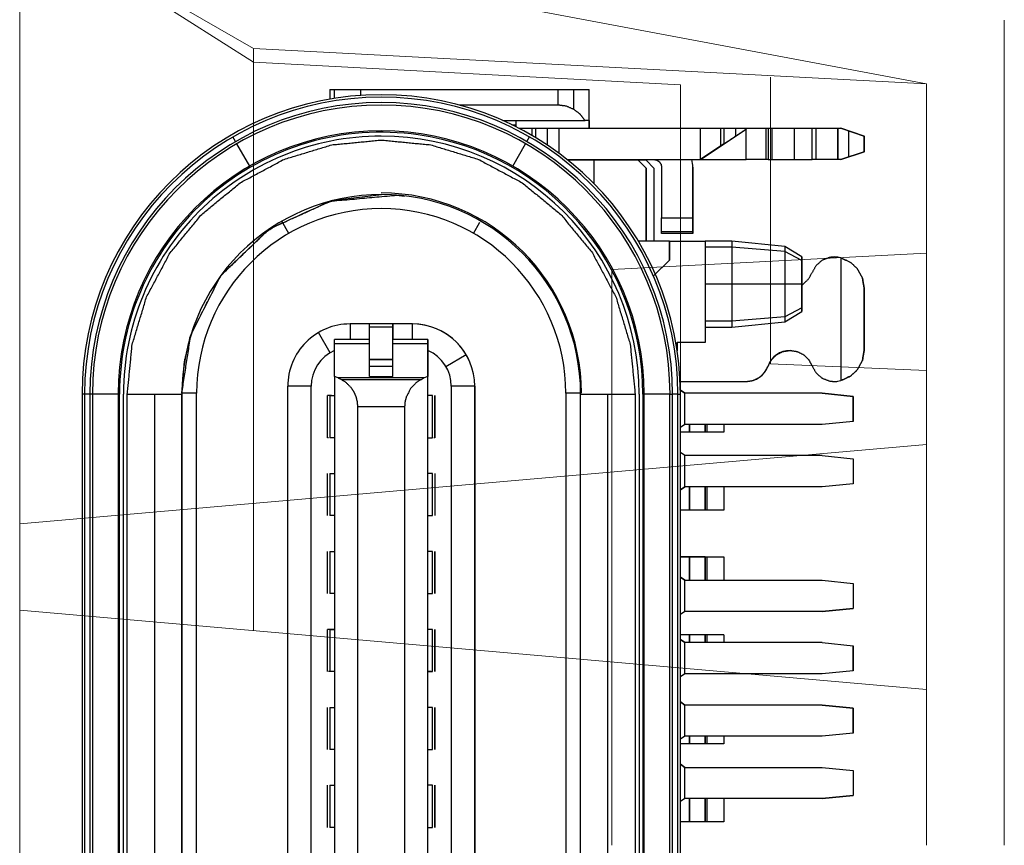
# Model space of a CAD drawing. Header units: millimetres. Extents: x 1290 to 1596, y 426 to 892.
# Tile 33 of 41: x 1471.68 to 1478, y 471 to 476.29. Entities that reach past the tile are written whole.
import ezdxf

# ---------------------------------------------------------------- set-up
doc = ezdxf.new("R2010")
doc.units = ezdxf.units.MM
doc.linetypes.add('Continuous2', pattern=[0])
doc.layers.get('0').update_dxf_attribs({"lineweight": 20})
doc.layers.add('Unnamed Level 55', color=1, linetype='Continuous')

# ---------------------------------------------------------------- blocks, each defined once
blk = doc.blocks.new('08302022201')
at = {"layer": 'Unnamed Level 55', "color": 6, "linetype": 'Continuous2', "lineweight": -3}
for p, q in [((2.895, 3.6091), (-2.895, 3.6091)), ((2.895, 3.5931), (2.895, 3.6091)), ((2.895, 3.5931), (-2.895, 3.5931)), ((2.895, 3.5931), (-2.895, 3.5931)), ((2.895, 3.5588), (-2.895, 3.5588)), ((2.895, 3.5425), (-2.895, 3.5425)), ((2.895, 3.5425), (-2.895, 3.5425)), ((2.895, 3.5588), (2.895, 3.5931)), ((2.895, 3.5425), (2.895, 3.5588)), ((2.895, 3.3773), (2.895, 3.5425)), ((2.895, 3.3773), (2.895, 3.5425)), ((2.895, 3.3773), (-2.895, 3.3773)), ((-2.895, 3.3686), (2.895, 3.3686)), ((-2.895, 3.3686), (2.895, 3.3686)), ((2.895, 3.3773), (2.895, 3.3686)), ((-2.895, 3.3436), (2.895, 3.3436)), ((-2.895, 3.3186), (2.895, 3.3186)), ((2.895, 3.3186), (2.895, 2.9686)), ((2.895, 3.1436), (-2.895, 3.1436)), ((-2.895, 2.9686), (2.895, 2.9686)), ((2.895, 2.9686), (-2.895, 2.9686)), ((-2.895, 2.9686), (2.895, 2.9686)), ((-2.895, 2.9686), (2.895, 2.9686)), ((2.9, 2.8736), (2.9, 2.9686)), ((2.9, 2.9686), (3.1033, 2.9516)), ((-2.9, 2.8736), (2.9, 2.8736)), ((4.3574, 2.533), (4.5005, 2.6156)), ((4.5146, 2.6237), (4.5443, 2.6409)), ((-2.945, 2.2886), (2.945, 2.2886)), ((2.945, 2.1386), (2.945, 2.2886)), ((3.9262, 2.2811), (4.0048, 2.3265)), ((-2.945, 2.1386), (2.945, 2.1386)), ((3.1603, 2.0157), (3.2895, 2.0919)), ((0.115, 2.0336), (0.385, 2.0336)), ((0.615, 2.0336), (0.885, 2.0336)), ((1.115, 2.0336), (1.385, 2.0336)), ((1.115, 2.0083), (1.115, 2.0273)), ((1.385, 2.0273), (1.385, 2.0336)), ((1.385, 2.0083), (1.385, 2.0273)), ((1.615, 2.0336), (1.885, 2.0336)), ((2.115, 2.0336), (2.385, 2.0336)), ((2.615, 2.0273), (2.615, 2.0336)), ((2.615, 2.0336), (2.885, 2.0336)), ((2.615, 2.0336), (2.885, 2.0336)), ((2.885, 2.0273), (2.885, 2.0336)), ((2.885, 2.0083), (2.885, 2.0273)), ((0.115, 1.9886), (-0.115, 1.9886)), ((0.115, 1.9886), (0.115, 2.0182)), ((0.385, 2.0182), (0.115, 2.0182)), ((0.385, 1.9886), (0.115, 1.9886)), ((0.385, 2.0182), (0.385, 1.9886)), ((0.615, 1.9886), (0.385, 1.9886)), ((0.615, 1.9886), (0.615, 2.0182)), ((0.885, 2.0182), (0.615, 2.0182)), ((0.885, 2.0182), (0.615, 2.0182)), ((0.885, 1.9886), (0.615, 1.9886)), ((0.885, 2.0182), (0.885, 1.9886)), ((1.115, 1.9886), (0.885, 1.9886)), ((1.115, 1.9886), (1.115, 2.0182)), ((1.385, 2.0182), (1.115, 2.0182)), ((1.115, 1.9886), (1.115, 2.0083)), ((1.385, 1.9886), (1.115, 1.9886)), ((1.385, 2.0182), (1.385, 1.9886)), ((1.385, 1.9886), (1.385, 2.0083)), ((1.615, 1.9886), (1.385, 1.9886)), ((1.885, 2.0182), (1.615, 2.0182)), ((1.615, 1.9886), (1.615, 2.0182)), ((1.885, 1.9886), (1.615, 1.9886)), ((1.885, 2.0182), (1.885, 1.9886)), ((2.115, 1.9886), (1.885, 1.9886)), ((2.385, 2.0182), (2.115, 2.0182)), ((2.115, 1.9886), (2.115, 2.0182)), ((2.385, 1.9886), (2.115, 1.9886)), ((2.385, 2.0182), (2.385, 1.9886)), ((2.615, 1.9886), (2.385, 1.9886)), ((2.885, 2.0182), (2.615, 2.0182)), ((2.615, 1.9886), (2.615, 2.0182)), ((2.885, 2.0182), (2.615, 2.0182)), ((2.885, 1.9886), (2.615, 1.9886)), ((2.885, 2.0182), (2.885, 1.9886)), ((3.0081, 1.9886), (2.885, 1.9886)), ((2.9984, 1.9644), (3.0081, 1.9886)), ((2.9984, 1.4129), (2.9984, 1.9644)), ((3.0081, 1.9886), (3.2164, 1.9886)), ((3.2164, 1.7636), (3.2164, 1.9886)), ((3.2164, 1.9886), (3.245, 1.9886)), ((3.245, 1.7636), (3.245, 1.9886)), ((4.1392, 1.9891), (4.175, 1.6875)), ((4.8493, 2.0186), (4.7869, 2.0186)), ((4.8493, 1.9909), (4.7915, 1.9909)), ((4.8493, 2.0186), (4.8493, 1.8186)), ((2.9859, 1.4378), (2.9859, 1.9397)), ((-2.8127, 1.8386), (2.8127, 1.8386)), ((2.8127, 1.5386), (2.8127, 1.8386)), ((3.345, 1.8886), (3.245, 1.8886)), ((3.345, 1.7636), (3.345, 1.8886)), ((4.8111, 1.8186), (4.8493, 1.8186)), ((4.8493, 1.8186), (4.8493, 0.5536)), ((3.0081, 1.7636), (3.0081, 1.6136)), ((3.0081, 1.7636), (3.0711, 1.7636)), ((3.0081, 1.7636), (3.0711, 1.7636)), ((3.0081, 1.7636), (3.0081, 1.6136)), ((3.0711, 1.6136), (3.0711, 1.7636)), ((3.0711, 1.7636), (3.1176, 1.7636)), ((3.1144, 1.6136), (3.1144, 1.7636)), ((3.1176, 1.6136), (3.1176, 1.7636)), ((3.1176, 1.7636), (3.3235, 1.7636)), ((3.1176, 1.7636), (3.2164, 1.7636)), ((3.3235, 1.6136), (3.3235, 1.7636)), ((3.3235, 1.7636), (3.345, 1.7636)), ((3.345, 1.6136), (3.345, 1.7636)), ((3.0081, 1.6136), (3.2164, 1.6136)), ((3.0081, 1.6136), (3.0711, 1.6136)), ((3.0711, 1.6136), (3.1176, 1.6136)), ((3.1176, 1.6136), (3.3235, 1.6136)), ((3.2164, 1.6136), (3.245, 1.6136)), ((3.2164, 1.3886), (3.2164, 1.6136)), ((3.2617, 1.6136), (3.245, 1.6136)), ((3.245, 1.3886), (3.245, 1.6136)), ((3.345, 1.6136), (3.2617, 1.6136)), ((3.3235, 1.6136), (3.345, 1.6136)), ((3.345, 1.4886), (3.345, 1.6136)), ((2.8127, 1.5386), (-2.8127, 1.5386)), ((3.245, 1.4886), (3.345, 1.4886)), ((3.0081, 1.3886), (2.9984, 1.4129)), ((-0.115, 1.3886), (0.115, 1.3886)), ((-0.115, 1.3886), (0.1149, 1.3886)), ((0.115, 1.3886), (0.385, 1.3886)), ((0.115, 1.3886), (0.115, 1.359)), ((0.115, 1.359), (0.385, 1.359)), ((0.385, 1.3436), (0.115, 1.3436)), ((0.385, 1.3436), (0.115, 1.3436)), ((0.385, 1.3436), (0.115, 1.3436)), ((0.115, 1.3436), (0.385, 1.3436)), ((0.385, 1.3886), (0.615, 1.3886)), ((0.385, 1.3886), (0.615, 1.3886)), ((0.385, 1.359), (0.385, 1.3886)), ((0.615, 1.3886), (0.885, 1.3886)), ((0.615, 1.3886), (0.615, 1.359)), ((0.615, 1.359), (0.885, 1.359)), ((0.615, 1.359), (0.885, 1.359)), ((0.885, 1.3436), (0.615, 1.3436)), ((0.615, 1.3436), (0.885, 1.3436)), ((0.885, 1.3436), (0.615, 1.3436)), ((0.885, 1.3436), (0.615, 1.3436)), ((0.615, 1.3436), (0.885, 1.3436)), ((0.885, 1.3886), (1.115, 1.3886)), ((0.885, 1.3886), (1.0049, 1.3886)), ((0.885, 1.359), (0.885, 1.3886)), ((1.0049, 1.3886), (1.115, 1.3886)), ((1.115, 1.369), (1.115, 1.3886)), ((1.115, 1.3886), (1.385, 1.3886)), ((1.115, 1.3886), (1.115, 1.359)), ((1.115, 1.359), (1.385, 1.359)), ((1.385, 1.3436), (1.115, 1.3436)), ((1.385, 1.3436), (1.115, 1.3436)), ((1.115, 1.3436), (1.385, 1.3436)), ((1.115, 1.3436), (1.385, 1.3436)), ((1.385, 1.369), (1.385, 1.3886)), ((1.385, 1.3886), (1.615, 1.3886)), ((1.385, 1.3886), (1.495, 1.3886)), ((1.385, 1.359), (1.385, 1.3886)), ((1.495, 1.3886), (1.615, 1.3886)), ((1.615, 1.3886), (1.885, 1.3886)), ((1.615, 1.3886), (1.615, 1.359)), ((1.615, 1.359), (1.885, 1.359)), ((1.615, 1.3436), (1.885, 1.3436)), ((1.6375, 1.3436), (1.615, 1.3436)), ((1.885, 1.3436), (1.615, 1.3436)), ((1.885, 1.3436), (1.615, 1.3436)), ((1.885, 1.3436), (1.615, 1.3436)), ((1.885, 1.3436), (1.8625, 1.3436)), ((1.885, 1.3886), (2.115, 1.3886)), ((1.885, 1.359), (1.885, 1.3886)), ((1.885, 1.3886), (2.1149, 1.3886)), ((2.115, 1.3886), (2.385, 1.3886)), ((2.115, 1.3886), (2.115, 1.359)), ((2.115, 1.359), (2.385, 1.359)), ((2.385, 1.3436), (2.115, 1.3436)), ((2.1375, 1.3436), (2.115, 1.3436)), ((2.385, 1.3436), (2.115, 1.3436)), ((2.385, 1.3436), (2.115, 1.3436)), ((2.385, 1.3436), (2.115, 1.3436)), ((2.385, 1.3436), (2.3625, 1.3436)), ((2.385, 1.3886), (2.615, 1.3886)), ((2.385, 1.3886), (2.505, 1.3886)), ((2.385, 1.359), (2.385, 1.3886)), ((2.505, 1.3886), (2.615, 1.3886)), ((2.615, 1.3886), (2.885, 1.3886)), ((2.615, 1.3886), (2.615, 1.359)), ((2.615, 1.359), (2.885, 1.359)), ((2.615, 1.3436), (2.615, 1.35)), ((2.885, 1.3436), (2.615, 1.3436)), ((2.885, 1.3436), (2.615, 1.3436)), ((2.615, 1.3436), (2.885, 1.3436)), ((2.615, 1.3436), (2.885, 1.3436)), ((2.885, 1.369), (2.885, 1.3886)), ((2.885, 1.3886), (3.0081, 1.3886)), ((2.885, 1.3886), (3.025, 1.3886)), ((2.885, 1.359), (2.885, 1.3886)), ((3.2164, 1.3886), (3.0081, 1.3886)), ((3.025, 1.3886), (3.125, 1.3886)), ((3.125, 1.3886), (3.145, 1.3886)), ((3.145, 1.3886), (3.245, 1.3886)), ((3.245, 1.3886), (3.2164, 1.3886)), ((3.072, 1.2733), (3.1483, 1.1441)), ((4.85, 1.3236), (4.8493, 1.3236)), ((4.85, 1.3102), (4.8493, 1.3102)), ((2.945, 1.2386), (-2.945, 1.2386)), ((2.945, 1.0886), (2.945, 1.2386)), ((4.8493, 1.2236), (4.85, 1.2236)), ((4.85, 1.2236), (4.8493, 1.2236)), ((4.85, 1.2236), (4.85, 0.9236)), ((4.7493, 0.5536), (4.7493, 1.1887)), ((2.945, 1.0886), (-2.945, 1.0886)), ((-0.175, 1.0886), (0.175, 1.0886)), ((0.175, 1.087), (0.175, 1.0886)), ((0.175, 1.0886), (0.75, 1.0886)), ((0.75, 1.087), (0.175, 1.087)), ((0.75, 1.087), (0.175, 1.087)), ((0.75, 1.0886), (0.75, 1.087)), ((0.75, 1.0886), (2.15, 1.0886)), ((2.15, 1.0886), (2.15, 1.087)), ((2.15, 1.0886), (2.8216, 1.0886)), ((2.82, 1.087), (2.15, 1.087)), ((2.82, 1.087), (2.15, 1.087)), ((2.8216, 1.0886), (2.82, 1.087)), ((2.8216, 1.0886), (2.82, 1.087)), ((2.8216, 1.0886), (2.945, 1.0886)), ((3.9262, 1.0961), (3.9981, 1.0547)), ((4.0041, 1.0512), (4.0048, 1.0508)), ((4.0048, 1.0508), (4.0128, 1.0461)), ((4.6493, 0.9071), (4.6493, 0.3804)), ((4.8493, 0.9236), (4.85, 0.9236)), ((4.3574, 0.8443), (4.5005, 0.7617)), ((4.6229, 0.8236), (4.6097, 0.8236)), ((4.6181, 0.8236), (4.6097, 0.8236)), ((4.6493, 0.8236), (4.6181, 0.8236)), ((4.6229, 0.8504), (4.6229, 0.8236)), ((4.6229, 0.8504), (4.6229, 0.8236)), ((4.65, 0.8236), (4.6229, 0.8236)), ((4.85, 0.8736), (4.8493, 0.8736)), ((4.85, 0.8236), (4.8493, 0.8236)), ((4.85, 0.8236), (4.8493, 0.8236)), ((4.6, 0.8048), (4.6, 0.6986)), ((4.5146, 0.7536), (4.5443, 0.7364)), ((4.6, 0.6986), (4.5407, 0.6986)), ((4.6, 0.6986), (4.5407, 0.6986)), ((4.5526, 0.7187), (4.6, 0.7187)), ((4.6, 0.6986), (4.6, 0.5486)), ((4.6, 0.6236), (4.4931, 0.6236)), ((4.6, 0.5486), (4.4405, 0.5486)), ((4.6, 0.5486), (4.6, -0.3614)), ((4.7493, 0.5536), (4.8493, 0.5536)), ((4.8493, 0.5536), (4.8493, 0.3536)), ((2.9, 0.5036), (-2.9, 0.5036)), ((2.9, 0.4086), (2.9, 0.5036)), ((4.395, 0.324), (4.395, 0.4894)), ((4.4, 0.4956), (4.4, -0.3614)), ((4.8493, 0.4536), (4.7215, 0.4536)), ((-2.895, 0.4086), (2.895, 0.4086)), ((2.895, 0.4086), (2.895, 0.0586)), ((4.6493, 0.3536), (4.6493, 0.3804)), ((4.395, 0.324), (4.2464, 0.324)), ((4.395, 0.3536), (4.4, 0.3536)), ((4.395, 0.3536), (4.4, 0.3536)), ((4.395, 0.0386), (4.395, 0.324)), ((4.6493, 0.3536), (4.6011, 0.3536)), ((4.6011, 0.3536), (4.6522, 0.3536)), ((4.6493, 0.3536), (4.8493, 0.3536)), ((4.6522, 0.3536), (4.8493, 0.3536)), ((-2.895, 0.2336), (2.895, 0.2336)), ((2.895, 0.0586), (-2.895, 0.0586)), ((2.895, 0.0336), (-2.895, 0.0336)), ((2.895, 0.0336), (-2.895, 0.0336)), ((2.895, 0.0086), (-2.895, 0.0086)), ((2.895, 0.0086), (-2.895, 0.0086)), ((-2.895, 0), (2.895, 0)), ((2.895, 0), (2.895, 0.0086)), ((2.895, -0.1652), (2.895, 0)), ((3.875, -0.1614), (3.875, 0.037)), ((4.395, 0.0386), (4.345, -0.0114)), ((4.345, -0.0114), (4.395, 0.0386)), ((4.395, -0.0114), (4.395, 0.0386)), ((3.6525, -0.0589), (3.755, -0.1614)), ((4.345, -0.0114), (3.875, -0.0114)), ((3.875, -0.0114), (4.345, -0.0114)), ((4.345, -0.0614), (3.875, -0.0614)), ((4.345, -0.0614), (3.875, -0.0614)), ((4.395, -0.0114), (4.345, -0.0614)), ((4.395, -0.0114), (4.345, -0.0614)), ((3.755, -0.1614), (3.6646, -0.0709)), ((3.925, -0.3114), (3.925, -0.1114)), ((3.925, -0.1114), (4.025, -0.1114)), ((3.9384, -0.1114), (3.9384, -0.3114)), ((4.025, -0.1114), (4.025, -0.3114)), ((4.35, -0.1114), (4.025, -0.1114)), ((-2.895, -0.1652), (2.895, -0.1652)), ((-2.895, -0.1652), (2.895, -0.1652)), ((-2.895, -0.1815), (2.895, -0.1815)), ((2.895, -0.1652), (2.895, -0.1815)), ((2.895, -0.2158), (2.895, -0.1815)), ((3.755, -0.1614), (3.875, -0.1614)), ((3.875, -0.1614), (3.755, -0.1614)), ((3.875, -0.1614), (3.875, -0.3914)), ((-2.895, -0.2158), (2.895, -0.2158)), ((-2.895, -0.2158), (2.895, -0.2158)), ((-2.895, -0.2318), (2.895, -0.2318)), ((0.15, -0.2914), (0.15, -0.2318)), ((0.15, -0.2914), (0.15, -0.2318)), ((0.3, -0.2614), (0.2803, -0.2318)), ((0.3, -0.2614), (0.2803, -0.2318)), ((0.5197, -0.2318), (0.5, -0.2614)), ((0.5, -0.2614), (0.5197, -0.2318)), ((0.65, -0.2914), (0.65, -0.2318)), ((0.65, -0.2914), (0.65, -0.2318)), ((0.7, -0.2614), (0.6803, -0.2318)), ((0.7, -0.2614), (0.6803, -0.2318)), ((0.9197, -0.2318), (0.9, -0.2614)), ((0.9, -0.2614), (0.9197, -0.2318)), ((1.1, -0.2614), (1.0803, -0.2318)), ((1.1, -0.2614), (1.0803, -0.2318)), ((1.3197, -0.2318), (1.3, -0.2614)), ((1.3, -0.2614), (1.3197, -0.2318)), ((1.35, -0.2914), (1.35, -0.2318)), ((1.35, -0.2914), (1.35, -0.2318)), ((1.5, -0.2614), (1.4803, -0.2318)), ((1.5, -0.2614), (1.4803, -0.2318)), ((1.7197, -0.2318), (1.7, -0.2614)), ((1.7, -0.2614), (1.7197, -0.2318)), ((1.85, -0.2318), (1.85, -0.2914)), ((1.85, -0.2914), (1.85, -0.2318)), ((2.15, -0.2914), (2.15, -0.2318)), ((2.15, -0.2914), (2.15, -0.2318)), ((2.3, -0.2614), (2.2803, -0.2318)), ((2.2803, -0.2318), (2.3, -0.2614)), ((2.5, -0.2614), (2.5197, -0.2318)), ((2.5, -0.2614), (2.5197, -0.2318)), ((2.65, -0.2914), (2.65, -0.2318)), ((2.65, -0.2914), (2.65, -0.2318)), ((2.7, -0.2614), (2.6803, -0.2318)), ((2.7, -0.2614), (2.6803, -0.2318)), ((2.895, -0.2158), (2.895, -0.2318)), ((2.9198, -0.2317), (2.9, -0.2614)), ((2.9, -0.2614), (2.9198, -0.2317)), ((2.975, -0.2302), (2.975, -0.6535)), ((3.1733, -0.2116), (3.225, -0.2116)), ((3.225, -0.2116), (3.1733, -0.2116)), ((3.225, -0.3914), (3.225, -0.2116)), ((0.3, -0.2914), (0.15, -0.2914)), ((0.15, -0.3914), (0.15, -0.2914)), ((0.15, -0.2914), (0.3, -0.2914)), ((0.15, -0.3914), (0.15, -0.2914)), ((0.3, -0.2614), (0.5, -0.2614)), ((0.3, -1.1414), (0.3, -0.2614)), ((0.3, -0.2614), (0.5, -0.2614)), ((0.5, -0.2614), (0.5, -1.1414)), ((0.7, -0.2914), (0.65, -0.2914)), ((0.65, -0.3914), (0.65, -0.2914)), ((0.65, -0.2914), (0.7, -0.2914)), ((0.65, -0.3914), (0.65, -0.2914)), ((0.7, -1.1414), (0.7, -0.2614)), ((0.7, -0.2614), (0.9, -0.2614)), ((0.7, -0.2614), (0.9, -0.2614)), ((0.9, -1.1414), (0.9, -0.2614)), ((1.1, -1.1414), (1.1, -0.2614)), ((1.1, -0.2614), (1.3, -0.2614)), ((1.1, -0.2614), (1.3, -0.2614)), ((1.3, -1.1414), (1.3, -0.2614)), ((1.35, -0.2914), (1.3, -0.2914)), ((1.3, -0.2914), (1.35, -0.2914)), ((1.35, -0.3914), (1.35, -0.2914)), ((1.35, -0.3914), (1.35, -0.2914)), ((1.5, -0.2614), (1.7, -0.2614)), ((1.5, -1.1414), (1.5, -0.2614)), ((1.5, -0.2614), (1.7, -0.2614)), ((1.7, -0.2614), (1.7, -1.1414)), ((1.85, -0.2914), (1.7, -0.2914)), ((1.7, -0.2914), (1.85, -0.2914)), ((1.85, -0.2914), (1.85, -0.3914)), ((1.85, -0.3914), (1.85, -0.2914)), ((2.3, -0.2914), (2.15, -0.2914)), ((2.15, -0.3914), (2.15, -0.2914)), ((2.15, -0.2914), (2.3, -0.2914)), ((2.15, -0.3914), (2.15, -0.2914)), ((2.3, -1.1414), (2.3, -0.2614)), ((2.3, -0.2614), (2.5, -0.2614)), ((2.3, -0.2614), (2.5, -0.2614)), ((2.5, -1.1414), (2.5, -0.2614)), ((2.7, -0.2914), (2.65, -0.2914)), ((2.65, -0.3914), (2.65, -0.2914)), ((2.65, -0.2914), (2.7, -0.2914)), ((2.65, -0.3914), (2.65, -0.2914)), ((2.7, -1.1414), (2.7, -0.2614)), ((2.7, -0.2614), (2.9, -0.2614)), ((2.7, -0.2614), (2.9, -0.2614)), ((2.9, -1.1414), (2.9, -0.2614)), ((4.025, -0.3114), (3.925, -0.3114)), ((3.925, -0.3114), (4.025, -0.3114)), ((4.35, -0.3114), (4.025, -0.3114)), ((4.025, -0.3114), (4.35, -0.3114)), ((4.4, -0.3614), (4.6, -0.3614)), ((4.4, -0.3614), (4.5948, -0.6535)), ((4.5, -0.5114), (4.4, -0.3614)), ((4.4, -0.3614), (4.4, -0.6535)), ((4.6, -0.3614), (4.6, -0.5114)), ((0.3, -0.3914), (0.15, -0.3914)), ((0.15, -0.5114), (0.15, -0.3914)), ((0.15, -0.3914), (0.3, -0.3914)), ((0.3, -0.4014), (0.15, -0.4014)), ((0.7, -0.3914), (0.65, -0.3914)), ((0.65, -0.5114), (0.65, -0.3914)), ((0.65, -0.3914), (0.7, -0.3914)), ((0.7, -0.4014), (0.65, -0.4014)), ((1.35, -0.3914), (1.3, -0.3914)), ((1.3, -0.3914), (1.35, -0.3914)), ((1.35, -0.4014), (1.3, -0.4014)), ((1.35, -0.5114), (1.35, -0.3914)), ((1.85, -0.3914), (1.7, -0.3914)), ((1.7, -0.3914), (1.85, -0.3914)), ((1.85, -0.4014), (1.7, -0.4014)), ((1.85, -0.3914), (1.85, -0.5114)), ((2.3, -0.3914), (2.15, -0.3914)), ((2.3, -0.3914), (2.15, -0.3914)), ((2.15, -0.5114), (2.15, -0.3914)), ((2.15, -0.3914), (2.3, -0.3914)), ((2.3, -0.4014), (2.15, -0.4014)), ((2.7, -0.3914), (2.65, -0.3914)), ((2.7, -0.3914), (2.65, -0.3914)), ((2.65, -0.5114), (2.65, -0.3914)), ((2.65, -0.3914), (2.7, -0.3914)), ((2.7, -0.4014), (2.65, -0.4014)), ((3.875, -0.3914), (3.225, -0.3914)), ((3.325, -0.3914), (3.225, -0.3914)), ((3.875, -0.3914), (3.325, -0.3914)), ((3.875, -0.3914), (3.325, -0.3914)), ((3.325, -0.3914), (3.325, -0.5614)), ((3.3618, -0.5614), (3.3618, -0.3914)), ((3.6, -0.5614), (3.6, -0.3914)), ((3.8382, -0.5614), (3.8382, -0.3914)), ((3.875, -0.5614), (3.875, -0.3914)), ((4.4861, -0.4913), (4.6, -0.4913)), ((0.3, -0.5114), (0.15, -0.5114)), ((0.3, -0.5114), (0.15, -0.5114)), ((0.3, -0.5114), (0.15, -0.5114)), ((0.7, -0.5114), (0.65, -0.5114)), ((0.7, -0.5114), (0.65, -0.5114)), ((0.7, -0.5114), (0.65, -0.5114)), ((1.35, -0.5114), (1.3, -0.5114)), ((1.35, -0.5114), (1.3, -0.5114)), ((1.35, -0.5114), (1.3, -0.5114)), ((1.85, -0.5114), (1.7, -0.5114)), ((1.85, -0.5114), (1.7, -0.5114)), ((2.3, -0.5114), (2.15, -0.5114)), ((2.3, -0.5114), (2.15, -0.5114)), ((2.3, -0.5114), (2.15, -0.5114)), ((2.7, -0.5114), (2.65, -0.5114)), ((2.7, -0.5114), (2.65, -0.5114)), ((2.7, -0.5114), (2.65, -0.5114)), ((3.875, -0.5614), (3.325, -0.5614)), ((3.325, -0.5614), (3.3591, -0.9019)), ((3.3913, -0.9019), (3.3618, -0.5614)), ((3.6, -0.9019), (3.6, -0.5614)), ((3.8087, -0.9019), (3.8382, -0.5614)), ((3.8409, -0.9019), (3.875, -0.5614)), ((4.6, -0.5114), (4.5, -0.5114)), ((4.6, -0.5114), (4.5, -0.5114)), ((4.6, -0.5114), (4.6, -0.6574)), ((4.6, -0.5864), (4.5502, -0.5864)), ((4.4, -0.6535), (4.5948, -0.6535)), ((4.4, -0.7949), (4.4, -0.6535)), ((4.5948, -0.6535), (4.5951, -0.654)), ((4.5951, -0.654), (4.5974, -0.6574)), ((4.5974, -0.6574), (4.6, -0.6574)), ((4.6, -0.6574), (4.6, -0.7949)), ((4.4, -0.7834), (4.6, -0.7834)), ((4.6, -0.7949), (4.4, -0.7949)), ((4.4, -0.7949), (4.4, -1.0777)), ((4.6, -0.7949), (4.6, -1.0777)), ((4.4, -0.8221), (4.6, -0.8221)), ((3.8409, -0.9019), (3.3591, -0.9019)), ((3.3591, -0.9019), (3.425, -1.0114)), ((3.4484, -1.0114), (3.3913, -0.9019)), ((3.6, -1.0114), (3.6, -0.9019)), ((3.7516, -1.0114), (3.8087, -0.9019)), ((3.775, -1.0114), (3.8409, -0.9019)), ((4.4, -0.9635), (4.6, -0.9635)), ((3.425, -1.0114), (3.6, -1.0114)), ((3.775, -1.0114), (3.425, -1.0114)), ((3.6, -1.0114), (3.775, -1.0114)), ((4.4, -1.0777), (4.6, -1.0777)), ((4.4, -1.2419), (4.4, -1.0777)), ((4.6, -1.1021), (4.4, -1.1021)), ((4.6, -1.0777), (4.6, -1.2419)), ((0.3, -1.1414), (0.32, -1.3414)), ((0.32, -1.3414), (0.3, -1.1414)), ((0.5, -1.1414), (0.48, -1.3414)), ((0.5, -1.1414), (0.48, -1.3414)), ((0.72, -1.3414), (0.7, -1.1414)), ((0.72, -1.3414), (0.7, -1.1414)), ((0.88, -1.3414), (0.9, -1.1414)), ((0.9, -1.1414), (0.88, -1.3414)), ((1.12, -1.3414), (1.1, -1.1414)), ((1.12, -1.3414), (1.1, -1.1414)), ((1.3, -1.1414), (1.28, -1.3414)), ((1.3, -1.1414), (1.28, -1.3414)), ((1.5, -1.1414), (1.52, -1.3414)), ((1.52, -1.3414), (1.5, -1.1414)), ((1.7, -1.1414), (1.68, -1.3414)), ((1.7, -1.1414), (1.68, -1.3414)), ((2.32, -1.3414), (2.3, -1.1414)), ((2.32, -1.3414), (2.3, -1.1414)), ((2.5, -1.1414), (2.48, -1.3414)), ((2.5, -1.1414), (2.48, -1.3414)), ((2.72, -1.3414), (2.7, -1.1414)), ((2.72, -1.3414), (2.7, -1.1414)), ((2.9, -1.1414), (2.88, -1.3414)), ((2.88, -1.3414), (2.9, -1.1414)), ((2.9756, -1.219), (2.9773, -1.2417)), ((2.9773, -1.2417), (2.9814, -1.2614)), ((3.7686, -1.2614), (2.9814, -1.2614)), ((3.7686, -1.2614), (3.7727, -1.2417)), ((3.7727, -1.2417), (3.7744, -1.219)), ((4.6, -1.2419), (4.4, -1.2419)), ((4.4, -1.2419), (4.6, -1.2419)), ((4.4, -1.2614), (4.4, -1.2419)), ((4.45, -1.4114), (4.4, -1.2614)), ((4.4, -1.2614), (4.45, -1.4114)), ((4.6, -1.2614), (4.55, -1.4114)), ((4.55, -1.4114), (4.6, -1.2614)), ((4.6, -1.2419), (4.6, -1.2614)), ((4.5833, -1.3114), (4.4167, -1.3114)), ((0.48, -1.3414), (0.32, -1.3414)), ((0.48, -1.3414), (0.32, -1.3414)), ((0.72, -1.3414), (0.88, -1.3414)), ((0.88, -1.3414), (0.72, -1.3414)), ((1.28, -1.3414), (1.12, -1.3414)), ((1.12, -1.3414), (1.28, -1.3414)), ((1.68, -1.3414), (1.52, -1.3414)), ((1.68, -1.3414), (1.52, -1.3414)), ((2.48, -1.3414), (2.32, -1.3414)), ((2.48, -1.3414), (2.32, -1.3414)), ((2.72, -1.3414), (2.88, -1.3414)), ((2.88, -1.3414), (2.72, -1.3414)), ((3.175, -1.4114), (3.575, -1.4114)), ((3.575, -1.4114), (3.175, -1.4114)), ((4.55, -1.4114), (4.45, -1.4114)), ((4.45, -1.4114), (4.55, -1.4114))]:
    blk.add_line(p, q, dxfattribs=at)
for centre, radius, start, end in [((2.895, 1.6886), 1.9205, 0, 90), ((2.895, 1.6886), 1.9044, 270, 90), ((2.895, 1.6886), 1.8701, 0, 90), ((2.895, 1.6886), 1.8539, 270, 90), ((2.895, 1.6886), 1.6886, 270, 90), ((2.895, 1.6886), 1.68, 351.84989, 90), ((2.895, 1.6886), 1.655, 360, 90), ((2.895, 1.6886), 1.28, 360, 90), ((2.895, 1.6886), 1.28, 89.77616, 90), ((2.9, 1.6886), 1.185, 270, 90), ((2.945, 1.8886), 0.4, 360, 90), ((2.945, 1.8886), 0.25, 23.57841, 90), ((2.895, 1.6886), 1.28, 270, 360), ((2.895, 1.6886), 1.655, 270, 360), ((2.895, 1.6886), 1.655, 270, 360), ((2.895, 1.6886), 1.8701, 270, 0), ((2.895, 1.6886), 1.9205, 270, 0), ((2.9, 1.6886), 1.285, 270, 360), ((2.945, 1.4886), 0.4, 270, 360), ((2.945, 1.4886), 0.4, 270, 360), ((2.945, 1.4886), 0.4, 288.20995, 360), ((2.945, 1.4886), 0.4, 288.20995, 360), ((2.895, 1.6886), 1.68, 270, 351.84989), ((2.945, 1.4886), 0.25, 270, 336.42198), ((4.35, -0.0614), 0.25, 270, 281.53696), ((4.35, -0.0614), 0.25, 270, 281.53696), ((3.125, -0.6535), 0.15, 180, 250.52878), ((3.025, -0.9363), 0.15, 360, 70.52878), ((3.1256, -1.2189), 0.15, 180, 188.72596), ((3.175, -1.2114), 0.2, 188.72596, 194.47751), ((3.575, -1.2114), 0.2, 345.52249, 351.27404), ((3.6244, -1.2189), 0.15, 351.27404, 360)]:
    blk.add_arc(centre, radius, start, end, dxfattribs=at)
for points in [[(2.895, 3.3186), (3.213, 3.2873), (3.5188, 3.1946), (3.8006, 3.0439), (4.0476, 2.8412), (4.2503, 2.5942), (4.4009, 2.3124), (4.4937, 2.0066), (4.525, 1.6886), (4.4937, 1.3706), (4.4009, 1.0649), (4.2503, 0.7831), (4.0476, 0.5361), (3.8006, 0.3333), (3.5188, 0.1827), (3.213, 0.09), (2.895, 0.0586)], [(2.9, 2.9686), (3.2744, 2.9111), (3.6577, 2.7166), (3.9549, 2.4062), (4.1327, 2.0149), (4.1709, 1.5869), (4.166, 1.5375)], [(3.1033, 2.9516), (3.2744, 2.9111), (3.6577, 2.7166), (3.9549, 2.4062), (4.1327, 2.0149), (4.1392, 1.9891)], [(2.8127, 1.8386), (2.8441, 1.8412), (2.8753, 1.8487), (2.9054, 1.8615), (2.9336, 1.8794), (2.9698, 1.9149), (2.9984, 1.9644)], [(2.9984, 1.4129), (2.9719, 1.4598), (2.9336, 1.4979), (2.8753, 1.5285), (2.8445, 1.5361), (2.8127, 1.5386)], [(4.6493, 0.3804), (4.6876, 0.4091), (4.7181, 0.4464), (4.7416, 0.4987), (4.7493, 0.5536)], [(4.4, -0.0614), (4.3962, -0.0805), (4.3854, -0.0967), (4.3691, -0.1076), (4.35, -0.1114)], [(4.5, -0.5114), (4.5018, -0.5141), (4.5075, -0.5225), (4.5171, -0.5369), (4.5305, -0.5572), (4.5441, -0.5775), (4.5608, -0.6026), (4.5948, -0.6535)], [(2.975, -0.6535), (2.982, -0.6989), (3.0025, -0.7401), (3.0345, -0.7731), (3.075, -0.7949)], [(3.075, -0.7949), (3.1155, -0.8167), (3.1474, -0.8496), (3.1679, -0.8908), (3.175, -0.9362), (3.175, -0.9363)], [(3.175, -0.9363), (3.168, -0.9816), (3.1476, -1.0227), (3.1157, -1.0558), (3.0753, -1.0776)], [(3.5979, -1.016), (3.6024, -1.0227), (3.6343, -1.0558), (3.6747, -1.0776)], [(3.0753, -1.0776), (3.0304, -1.103), (2.9968, -1.142), (2.9784, -1.1902), (2.9756, -1.219)], [(3.7744, -1.219), (3.7716, -1.1902), (3.7532, -1.142), (3.7196, -1.103), (3.6747, -1.0776)], [(3.175, -1.4114), (3.1108, -1.4008), (3.051, -1.3683), (3.0104, -1.3249), (2.9814, -1.2614)], [(2.9814, -1.2614), (3.0104, -1.325), (3.051, -1.3683), (3.1108, -1.4008), (3.175, -1.4114)], [(3.575, -1.4114), (3.6392, -1.4008), (3.699, -1.3683), (3.7396, -1.3249), (3.7686, -1.2614)], [(3.7686, -1.2614), (3.7396, -1.325), (3.699, -1.3683), (3.6392, -1.4008), (3.575, -1.4114)]]:
    blk.add_open_spline(points, degree=1, dxfattribs=at)

msp = doc.modelspace()

# ---------------------------------------------------------------- linework, layer by layer
at = {"color": 4}
for p, q in [((1471.6797, 484.2474), (1471.6797, 470.9974)), ((1473.1797, 476.1096), (1471.6797, 476.9756)), ((1473.1797, 476.021), (1471.6797, 476.9756)), ((1477.5007, 475.8831), (1471.6797, 476.9756)), ((1478.0007, 470.9974), (1478.0007, 476.2904)), ((1473.1797, 472.3754), (1473.1797, 476.1096)), ((1473.1797, 476.1096), (1477.5007, 475.8831)), ((1473.1797, 476.021), (1475.9217, 475.8773)), ((1475.9217, 470.9974), (1475.9217, 475.8773)), ((1477.5007, 470.9974), (1477.5007, 475.8831)), ((1475.4807, 474.6915), (1477.5007, 474.7974)), ((1475.4807, 470.9974), (1475.4807, 474.6915)), ((1477.5007, 473.5681), (1471.6797, 473.0589)), ((1477.5007, 471.9974), (1471.6797, 472.5066)), ((1471.6797, 460.2474), (1471.6797, 470.9974))]:
    msp.add_line(p, q, dxfattribs=at)
at = {"color": 1}
for p in [(1476.5007, 475.9251), (1477.5007, 474.0435)]:
    msp.add_line(p, (1476.5007, 474.0854), dxfattribs=at)

# ---------------------------------------------------------------- block references
at = {"color": 4, "rotation": 90}
msp.add_blockref('08302022201', (1475.6893, 470.9974), dxfattribs=at)

doc.saveas('drawing.dxf')
